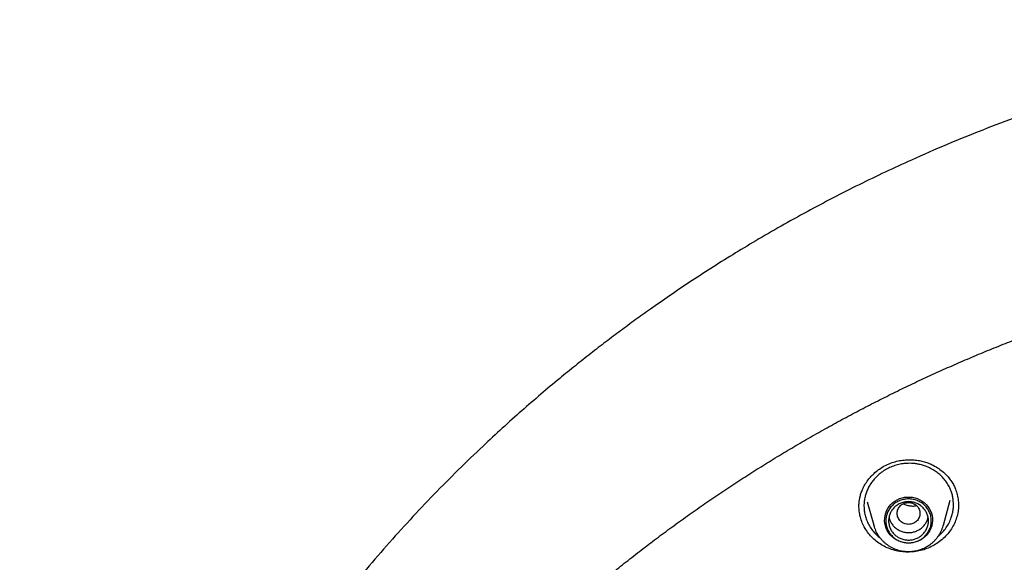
# Model space of a CAD drawing. Header units: millimetres. Extents: x 8 to 955, y 12 to 2039.
# Tile 95 of 115: x 424 to 458, y 1906 to 1925. Entities that reach past the tile are written whole.
import ezdxf

# ---------------------------------------------------------------- set-up
doc = ezdxf.new("R2010")
doc.units = ezdxf.units.MM

msp = doc.modelspace()

# ---------------------------------------------------------------- linework, layer by layer
at = {"color": 7, "linetype": 'Continuous', "lineweight": 30}
for p, q in [((455.958, 1907.037), (456.195, 1907.914)), ((453.287, 1907.865), (453.511, 1907.037)), ((456.487, 1907.746), (456.487, 1907.741)), ((453.514, 1907.028), (453.511, 1907.037))]:
    msp.add_line(p, q, dxfattribs=at)
at = {"color": 7, "linetype": 'Continuous', "lineweight": 30, "flags": 128}
msp.add_lwpolyline([(454.734, 1906.412), (454.642, 1906.417), (454.551, 1906.431), (454.462, 1906.456), (454.376, 1906.489), (454.294, 1906.532), (454.218, 1906.582), (454.149, 1906.641), (454.086, 1906.707), (454.031, 1906.779), (453.985, 1906.856), (453.947, 1906.937), (453.92, 1907.023), (453.902, 1907.11), (453.894, 1907.199), (453.897, 1907.288), (453.91, 1907.377), (453.932, 1907.463), (453.965, 1907.547), (454.007, 1907.626), (454.057, 1907.701), (454.116, 1907.77), (454.183, 1907.832), (454.256, 1907.887), (454.335, 1907.934), (454.418, 1907.972), (454.506, 1908.001), (454.596, 1908.02), (454.688, 1908.03), (454.781, 1908.03), (454.873, 1908.02), (454.963, 1908.001), (455.051, 1907.972), (455.134, 1907.934), (455.213, 1907.887), (455.286, 1907.832), (455.353, 1907.77), (455.412, 1907.701), (455.462, 1907.626), (455.504, 1907.547), (455.537, 1907.463), (455.559, 1907.377), (455.572, 1907.288), (455.575, 1907.199), (455.567, 1907.11), (455.549, 1907.023), (455.521, 1906.937), (455.484, 1906.856), (455.438, 1906.779), (455.383, 1906.707), (455.32, 1906.641), (455.251, 1906.582), (455.175, 1906.532), (455.093, 1906.489), (455.007, 1906.456), (454.918, 1906.431), (454.827, 1906.417), (454.734, 1906.412)], dxfattribs=at)
at = {"color": 7, "linetype": 'Continuous', "lineweight": 30}
for points, knots in [([(477.859, 1924.791), (477.549, 1924.79), (476.938, 1924.787), (476.036, 1924.764), (475.161, 1924.729), (474.313, 1924.682), (473.493, 1924.624), (472.699, 1924.557), (471.91, 1924.479), (471.125, 1924.39), (470.348, 1924.291), (469.605, 1924.186), (468.894, 1924.076), (468.217, 1923.962), (467.573, 1923.847), (466.962, 1923.73), (466.384, 1923.613), (465.839, 1923.496), (465.329, 1923.382), (464.854, 1923.272), (464.41, 1923.165), (463.984, 1923.058), (463.29, 1922.879), (462.321, 1922.613), (461.078, 1922.24), (459.831, 1921.834), (458.581, 1921.394), (457.33, 1920.92), (456.078, 1920.411), (454.939, 1919.914), (453.912, 1919.441), (452.996, 1918.998), (452.082, 1918.535), (451.169, 1918.051), (450.263, 1917.548), (449.392, 1917.043), (448.567, 1916.545), (447.794, 1916.06), (447.056, 1915.579), (446.352, 1915.105), (445.716, 1914.662), (445.143, 1914.251), (444.621, 1913.868), (444.1, 1913.475), (443.57, 1913.066), (443.03, 1912.638), (442.445, 1912.162), (441.817, 1911.635), (441.145, 1911.053), (440.467, 1910.446), (439.723, 1909.756), (438.92, 1908.982), (438.066, 1908.119), (437.226, 1907.231), (436.401, 1906.317), (435.595, 1905.382), (434.807, 1904.423), (434.036, 1903.438), (433.278, 1902.421), (432.619, 1901.49), (432.052, 1900.654), (431.574, 1899.922), (431.105, 1899.178), (430.653, 1898.433), (430.224, 1897.699), (429.838, 1897.013), (429.492, 1896.377), (429.181, 1895.788), (428.939, 1895.313), (428.757, 1894.949), (428.63, 1894.692), (428.507, 1894.439), (428.39, 1894.193), (428.286, 1893.975), (428.199, 1893.789), (428.128, 1893.636), (428.067, 1893.501), (428.014, 1893.386), (427.97, 1893.289), (427.93, 1893.201), (427.883, 1893.095), (427.822, 1892.958), (427.746, 1892.786), (427.66, 1892.591), (427.561, 1892.36), (427.446, 1892.09), (427.315, 1891.777), (427.174, 1891.435), (427.025, 1891.063), (426.867, 1890.661), (426.681, 1890.175), (426.472, 1889.609), (426.246, 1888.973), (426.027, 1888.329), (425.817, 1887.681), (425.614, 1887.03), (425.42, 1886.375), (425.235, 1885.717), (425.022, 1884.923), (424.791, 1883.991), (424.548, 1882.918), (424.329, 1881.84), (424.134, 1880.762), (423.964, 1879.695), (423.819, 1878.643), (423.699, 1877.607), (423.6, 1876.581), (423.551, 1875.899), (423.527, 1875.56)], [0, 0, 0, 0, 0.011326, 0.022328, 0.033005, 0.043359, 0.053389, 0.063094, 0.072476, 0.082421, 0.091975, 0.101136, 0.109906, 0.118283, 0.126268, 0.133861, 0.141062, 0.147871, 0.154287, 0.160208, 0.16575, 0.171024, 0.176305, 0.192006, 0.207877, 0.223917, 0.240128, 0.256509, 0.273069, 0.289822, 0.302202, 0.314686, 0.327273, 0.339963, 0.352757, 0.365482, 0.377097, 0.38833, 0.39918, 0.409649, 0.419735, 0.427848, 0.435727, 0.443746, 0.452017, 0.460538, 0.46931, 0.479971, 0.49098, 0.502318, 0.513779, 0.528734, 0.543804, 0.558988, 0.574289, 0.589712, 0.60507, 0.62066, 0.636481, 0.652534, 0.663364, 0.674298, 0.685335, 0.696364, 0.707012, 0.717246, 0.725911, 0.734256, 0.742281, 0.745953, 0.749554, 0.753084, 0.756543, 0.759789, 0.762173, 0.764291, 0.766143, 0.767729, 0.76905, 0.770153, 0.771389, 0.773421, 0.775809, 0.778477, 0.781421, 0.785286, 0.789542, 0.794189, 0.799228, 0.804659, 0.810481, 0.818855, 0.827398, 0.835955, 0.844526, 0.85311, 0.861707, 0.870318, 0.878942, 0.892768, 0.906628, 0.920523, 0.934377, 0.94805, 0.961301, 0.974375, 0.987275, 1, 1, 1, 1]), ([(426.674, 1875.856), (426.711, 1876.055), (426.789, 1876.469), (426.918, 1877.096), (427.058, 1877.738), (427.208, 1878.378), (427.366, 1879.016), (427.532, 1879.652), (427.707, 1880.286), (427.891, 1880.917), (428.083, 1881.546), (428.284, 1882.173), (428.494, 1882.797), (428.712, 1883.418), (428.938, 1884.037), (429.172, 1884.652), (429.415, 1885.265), (429.667, 1885.874), (429.926, 1886.481), (430.194, 1887.084), (430.47, 1887.683), (430.754, 1888.279), (431.046, 1888.872), (431.346, 1889.46), (431.654, 1890.045), (431.971, 1890.626), (432.294, 1891.203), (432.626, 1891.775), (432.966, 1892.344), (433.313, 1892.908), (433.668, 1893.468), (434.03, 1894.023), (434.4, 1894.573), (434.777, 1895.119), (435.162, 1895.66), (435.554, 1896.196), (435.953, 1896.727), (436.36, 1897.253), (436.774, 1897.774), (437.194, 1898.29), (437.622, 1898.8), (438.056, 1899.305), (438.498, 1899.804), (438.946, 1900.298), (439.401, 1900.786), (439.862, 1901.268), (440.33, 1901.744), (440.804, 1902.215), (441.285, 1902.679), (441.772, 1903.137), (442.265, 1903.589), (442.764, 1904.035), (443.269, 1904.475), (443.78, 1904.908), (444.297, 1905.334), (444.82, 1905.755), (445.348, 1906.168), (445.882, 1906.575), (446.422, 1906.975), (446.967, 1907.368), (447.517, 1907.754), (448.072, 1908.133), (448.633, 1908.505), (449.198, 1908.87), (449.768, 1909.228), (450.344, 1909.579), (450.923, 1909.922), (451.508, 1910.259), (452.097, 1910.587), (452.69, 1910.908), (453.288, 1911.222), (453.89, 1911.528), (454.496, 1911.827), (455.106, 1912.118), (455.72, 1912.401), (456.338, 1912.676), (456.96, 1912.944), (457.585, 1913.203), (458.213, 1913.455), (458.845, 1913.699), (459.48, 1913.935), (460.118, 1914.162), (460.76, 1914.382), (461.404, 1914.594), (462.051, 1914.797), (462.701, 1914.993), (463.353, 1915.18), (464.008, 1915.358), (464.665, 1915.529), (465.325, 1915.691), (465.987, 1915.845), (466.65, 1915.991), (467.316, 1916.128), (467.983, 1916.257), (468.652, 1916.377), (469.323, 1916.489), (469.995, 1916.592), (470.669, 1916.687), (471.344, 1916.774), (472.019, 1916.852), (472.696, 1916.921), (473.374, 1916.982), (474.052, 1917.034), (474.732, 1917.078), (475.411, 1917.113), (476.091, 1917.14), (476.772, 1917.158), (477.452, 1917.167), (478.133, 1917.168), (478.814, 1917.16), (479.494, 1917.144), (480.174, 1917.119), (480.854, 1917.085), (481.533, 1917.043), (482.212, 1916.993), (482.89, 1916.934), (483.567, 1916.866), (484.243, 1916.79), (484.918, 1916.705), (485.592, 1916.611), (486.264, 1916.51), (486.935, 1916.399), (487.605, 1916.281), (488.272, 1916.154), (488.938, 1916.018), (489.602, 1915.874), (490.264, 1915.722), (490.924, 1915.561), (491.582, 1915.392), (492.237, 1915.215), (492.89, 1915.029), (493.541, 1914.836), (494.188, 1914.634), (494.833, 1914.424), (495.475, 1914.206), (496.114, 1913.979), (496.75, 1913.745), (497.382, 1913.503), (498.011, 1913.253), (498.637, 1912.994), (499.259, 1912.728), (499.878, 1912.455), (500.492, 1912.173), (501.103, 1911.884), (501.71, 1911.587), (502.313, 1911.282), (502.911, 1910.97), (503.506, 1910.65), (504.096, 1910.323), (504.681, 1909.988), (505.262, 1909.646), (505.838, 1909.297), (506.409, 1908.94), (506.976, 1908.577), (507.537, 1908.206), (508.093, 1907.828), (508.644, 1907.443), (509.19, 1907.051), (509.731, 1906.653), (510.266, 1906.247), (510.795, 1905.835), (511.319, 1905.416), (511.837, 1904.991), (512.35, 1904.559), (512.856, 1904.121), (513.356, 1903.676), (513.851, 1903.226), (514.339, 1902.768), (514.82, 1902.305), (515.296, 1901.836), (515.765, 1901.361), (516.228, 1900.88), (516.684, 1900.393), (517.133, 1899.9), (517.576, 1899.402), (518.012, 1898.898), (518.441, 1898.389), (518.863, 1897.875), (519.278, 1897.355), (519.685, 1896.83), (520.086, 1896.3), (520.48, 1895.765), (520.866, 1895.224), (521.245, 1894.68), (521.616, 1894.13), (521.98, 1893.576), (522.336, 1893.017), (522.685, 1892.454), (523.026, 1891.886), (523.359, 1891.314), (523.684, 1890.738), (524.002, 1890.158), (524.312, 1889.574), (524.613, 1888.986), (524.907, 1888.395), (525.193, 1887.799), (525.47, 1887.201), (525.74, 1886.598), (526.001, 1885.993), (526.254, 1885.384), (526.498, 1884.772), (526.735, 1884.157), (526.962, 1883.539), (527.182, 1882.918), (527.393, 1882.294), (527.595, 1881.668), (527.789, 1881.04), (527.975, 1880.409), (528.152, 1879.775), (528.32, 1879.14), (528.48, 1878.502), (528.63, 1877.863), (528.773, 1877.221), (528.906, 1876.578), (529.008, 1876.056), (529.063, 1875.748), (529.079, 1875.655)], [0, 0, 0, 0, 0.0043355, 0.0090234, 0.0137112, 0.0183991, 0.0230869, 0.0277747, 0.0324625, 0.0371503, 0.0418381, 0.0465259, 0.0512136, 0.0559014, 0.0605891, 0.0652768, 0.0699645, 0.0746522, 0.0793399, 0.0840276, 0.0887152, 0.0934028, 0.0980904, 0.102778, 0.1074656, 0.1121531, 0.1168407, 0.1215282, 0.1262157, 0.1309032, 0.1355906, 0.1402781, 0.1449655, 0.1496529, 0.1543403, 0.1590276, 0.163715, 0.1684023, 0.1730896, 0.1777769, 0.1824641, 0.1871514, 0.1918386, 0.1965258, 0.201213, 0.2059001, 0.2105873, 0.2152744, 0.2199615, 0.2246486, 0.2293356, 0.2340227, 0.2387097, 0.2433967, 0.2480837, 0.2527707, 0.2574576, 0.2621446, 0.2668315, 0.2715184, 0.2762053, 0.2808921, 0.285579, 0.2902658, 0.2949526, 0.2996394, 0.3043262, 0.309013, 0.3136997, 0.3183865, 0.3230732, 0.3277599, 0.3324466, 0.3371333, 0.34182, 0.3465066, 0.3511933, 0.3558799, 0.3605665, 0.3652531, 0.3699397, 0.3746263, 0.3793129, 0.3839995, 0.388686, 0.3933726, 0.3980591, 0.4027456, 0.4074321, 0.4121187, 0.4168052, 0.4214917, 0.4261782, 0.4308646, 0.4355511, 0.4402376, 0.4449241, 0.4496105, 0.454297, 0.4589834, 0.4636699, 0.4683563, 0.4730428, 0.4777292, 0.4824157, 0.4871021, 0.4917885, 0.496475, 0.5011614, 0.5058478, 0.5105343, 0.5152207, 0.5199071, 0.5245935, 0.52928, 0.5339664, 0.5386529, 0.5433393, 0.5480257, 0.5527122, 0.5573986, 0.5620851, 0.5667716, 0.571458, 0.5761445, 0.580831, 0.5855174, 0.5902039, 0.5948904, 0.5995769, 0.6042634, 0.6089499, 0.6136365, 0.618323, 0.6230095, 0.6276961, 0.6323826, 0.6370692, 0.6417558, 0.6464424, 0.651129, 0.6558156, 0.6605022, 0.6651888, 0.6698755, 0.6745622, 0.6792488, 0.6839355, 0.6886222, 0.6933089, 0.6979957, 0.7026824, 0.7073692, 0.7120559, 0.7167427, 0.7214295, 0.7261163, 0.7308032, 0.73549, 0.7401769, 0.7448638, 0.7495507, 0.7542376, 0.7589246, 0.7636115, 0.7682985, 0.7729855, 0.7776725, 0.7823596, 0.7870466, 0.7917337, 0.7964208, 0.8011079, 0.805795, 0.8104822, 0.8151694, 0.8198565, 0.8245438, 0.829231, 0.8339182, 0.8386055, 0.8432928, 0.8479801, 0.8526675, 0.8573548, 0.8620422, 0.8667296, 0.871417, 0.8761044, 0.8807919, 0.8854793, 0.8901668, 0.8948543, 0.8995419, 0.9042294, 0.908917, 0.9136045, 0.9182921, 0.9229798, 0.9276674, 0.932355, 0.9370427, 0.9417304, 0.9464181, 0.9511058, 0.9557935, 0.9604813, 0.965169, 0.9698568, 0.9745446, 0.9792324, 0.9839202, 0.988608, 0.9932958, 0.9979837, 1, 1, 1, 1]), ([(453.894, 1909.123), (453.963, 1909.157), (454.099, 1909.222), (454.313, 1909.287), (454.524, 1909.327), (454.73, 1909.343), (454.927, 1909.337), (455.115, 1909.312), (455.29, 1909.271), (455.452, 1909.214), (455.622, 1909.137), (455.793, 1909.035), (455.957, 1908.907), (456.091, 1908.776), (456.2, 1908.642), (456.29, 1908.505), (456.371, 1908.345), (456.436, 1908.161), (456.48, 1907.953), (456.486, 1907.812), (456.489, 1907.741)], [0, 0, 0, 0, 0.0632403, 0.1239917, 0.1824119, 0.238575, 0.2925231, 0.3442979, 0.39395, 0.4414349, 0.4867627, 0.5506882, 0.6097099, 0.6637602, 0.7128498, 0.7600891, 0.8075426, 0.8712505, 0.9354424, 1, 1, 1, 1]), ([(452.992, 1907.687), (452.992, 1907.692), (452.992, 1907.707), (452.993, 1907.744), (452.996, 1907.807), (453.005, 1907.9), (453.025, 1908.019), (453.061, 1908.156), (453.119, 1908.306), (453.201, 1908.467), (453.304, 1908.621), (453.424, 1908.765), (453.557, 1908.894), (453.712, 1909.019), (453.832, 1909.088), (453.894, 1909.123)], [0, 0, 0, 0, 0.0108265, 0.0284433, 0.0676921, 0.1223222, 0.1922511, 0.2773723, 0.3661694, 0.4676963, 0.5820192, 0.6761218, 0.7772402, 0.8852263, 1, 1, 1, 1]), ([(453.984, 1909.02), (453.927, 1908.987), (453.814, 1908.922), (453.66, 1908.799), (453.532, 1908.67), (453.43, 1908.538), (453.349, 1908.41), (453.282, 1908.273), (453.239, 1908.157), (453.213, 1908.065), (453.197, 1907.996), (453.183, 1907.92), (453.174, 1907.839), (453.169, 1907.751), (453.17, 1907.641), (453.183, 1907.505), (453.217, 1907.345), (453.276, 1907.177), (453.36, 1907.01), (453.465, 1906.857), (453.58, 1906.729), (453.669, 1906.646), (453.72, 1906.609), (453.73, 1906.601)], [0, 0, 0, 0, 0.064167, 0.129564, 0.196214, 0.247054, 0.298621, 0.350925, 0.403975, 0.426682, 0.451396, 0.478117, 0.506851, 0.537598, 0.570363, 0.623286, 0.680764, 0.742807, 0.809429, 0.876242, 0.935572, 0.987395, 1, 1, 1, 1]), ([(455.777, 1906.653), (455.785, 1906.659), (455.844, 1906.704), (455.939, 1906.804), (456.061, 1906.955), (456.162, 1907.125), (456.234, 1907.295), (456.28, 1907.458), (456.306, 1907.611), (456.314, 1907.756), (456.308, 1907.894), (456.289, 1908.027), (456.254, 1908.17), (456.198, 1908.321), (456.119, 1908.476), (456.017, 1908.625), (455.899, 1908.758), (455.772, 1908.871), (455.63, 1908.972), (455.473, 1909.059), (455.307, 1909.126), (455.157, 1909.169), (455.023, 1909.195), (454.9, 1909.209), (454.778, 1909.215), (454.656, 1909.211), (454.51, 1909.196), (454.342, 1909.163), (454.156, 1909.104), (454.041, 1909.048), (453.984, 1909.02)], [0, 0, 0, 0, 0.0064707, 0.0487944, 0.0923327, 0.1370859, 0.1830535, 0.2183374, 0.2543033, 0.2909499, 0.3194288, 0.3505459, 0.3847979, 0.4221763, 0.4626719, 0.5058081, 0.5465004, 0.5847563, 0.620583, 0.6645714, 0.7042711, 0.739695, 0.7669393, 0.7939072, 0.8206017, 0.8470257, 0.873182, 0.9161707, 0.9584388, 1, 1, 1, 1]), ([(455.584, 1906.312), (455.515, 1906.279), (455.377, 1906.212), (455.156, 1906.146), (454.93, 1906.106), (454.701, 1906.093), (454.472, 1906.109), (454.247, 1906.153), (454.03, 1906.225), (453.827, 1906.322), (453.64, 1906.444), (453.472, 1906.586), (453.325, 1906.748), (453.202, 1906.928), (453.105, 1907.121), (453.038, 1907.325), (452.998, 1907.526), (452.995, 1907.66), (452.993, 1907.722)], [0, 0, 0, 0, 0.06351, 0.126578, 0.189441, 0.252293, 0.315321, 0.378743, 0.442186, 0.505265, 0.568147, 0.630943, 0.693749, 0.756688, 0.81966, 0.882546, 0.945417, 1, 1, 1, 1]), ([(454.734, 1907.84), (454.682, 1907.834), (454.578, 1907.822), (454.444, 1907.734), (454.356, 1907.606), (454.324, 1907.455), (454.356, 1907.304), (454.444, 1907.175), (454.578, 1907.09), (454.734, 1907.059), (454.891, 1907.09), (455.025, 1907.175), (455.113, 1907.304), (455.145, 1907.455), (455.113, 1907.606), (455.025, 1907.734), (454.891, 1907.822), (454.787, 1907.834), (454.734, 1907.84)], [0, 0, 0, 0, 0.0625, 0.125, 0.1875, 0.25, 0.3125, 0.375, 0.4375, 0.5, 0.5625, 0.625, 0.6875, 0.75, 0.8125, 0.875, 0.9375, 1, 1, 1, 1]), ([(454.559, 1907.796), (454.564, 1907.792), (454.606, 1907.761), (454.705, 1907.734), (454.839, 1907.711), (454.945, 1907.713), (455, 1907.728), (455.011, 1907.731)], [0, 0, 0, 0, 0.0428645, 0.3430975, 0.6353126, 0.9268493, 1, 1, 1, 1]), ([(456.488, 1907.762), (456.489, 1907.752), (456.493, 1907.671), (456.474, 1907.518), (456.428, 1907.307), (456.349, 1907.103), (456.243, 1906.911), (456.112, 1906.732), (455.958, 1906.571), (455.782, 1906.427), (455.65, 1906.351), (455.584, 1906.312)], [0, 0, 0, 0, 0.0163093, 0.1390512, 0.2620823, 0.3850382, 0.5076004, 0.6300827, 0.7527557, 0.8759236, 1, 1, 1, 1]), ([(454.05, 1907.33), (454.055, 1907.303), (454.068, 1907.233), (454.118, 1907.128), (454.195, 1907.018), (454.294, 1906.925), (454.41, 1906.852), (454.538, 1906.803), (454.674, 1906.778), (454.812, 1906.78), (454.948, 1906.806), (455.03, 1906.844), (455.072, 1906.864)], [0, 0, 0, 0, 0.063068, 0.167172, 0.271275, 0.375379, 0.479482, 0.583586, 0.687689, 0.791793, 0.895896, 1, 1, 1, 1]), ([(455.072, 1906.864), (455.111, 1906.887), (455.188, 1906.934), (455.284, 1907.03), (455.359, 1907.142), (455.405, 1907.244), (455.415, 1907.309), (455.419, 1907.33)], [0, 0, 0, 0, 0.222803, 0.445605, 0.668408, 0.89121, 1, 1, 1, 1]), ([(453.515, 1907.028), (453.52, 1907.01), (453.534, 1906.957), (453.567, 1906.872), (453.614, 1906.774), (453.669, 1906.684), (453.729, 1906.6), (453.793, 1906.525), (453.863, 1906.454), (453.939, 1906.39), (454.019, 1906.332), (454.103, 1906.28), (454.19, 1906.235), (454.28, 1906.197), (454.371, 1906.167), (454.457, 1906.145), (454.534, 1906.131), (454.602, 1906.122), (454.667, 1906.117), (454.712, 1906.116), (454.734, 1906.116)], [0, 0, 0, 0, 0.035157, 0.101152, 0.167809, 0.235206, 0.295894, 0.356586, 0.417258, 0.47788, 0.538406, 0.598761, 0.658814, 0.71832, 0.776738, 0.832612, 0.881724, 0.918069, 0.959046, 1, 1, 1, 1]), ([(454.734, 1906.116), (454.771, 1906.117), (454.821, 1906.118), (454.896, 1906.126), (454.961, 1906.135), (455.036, 1906.151), (455.115, 1906.172), (455.196, 1906.2), (455.278, 1906.235), (455.359, 1906.276), (455.439, 1906.324), (455.516, 1906.379), (455.589, 1906.439), (455.659, 1906.507), (455.723, 1906.58), (455.783, 1906.658), (455.836, 1906.742), (455.882, 1906.83), (455.921, 1906.922), (455.947, 1906.993), (455.956, 1907.034), (455.958, 1907.041)], [0, 0, 0, 0, 0.065275, 0.091995, 0.136345, 0.182505, 0.232117, 0.283998, 0.337669, 0.39275, 0.448972, 0.506135, 0.564092, 0.622732, 0.681971, 0.741746, 0.80201, 0.862731, 0.923887, 0.985466, 1, 1, 1, 1])]:
    msp.add_open_spline(points, degree=3, knots=knots, dxfattribs=at)
for points in [[(455.534, 1907.192), (455.532, 1907.141), (455.526, 1907.04), (455.478, 1906.895), (455.404, 1906.761), (455.304, 1906.643), (455.182, 1906.547), (455.043, 1906.475), (454.892, 1906.431), (454.734, 1906.416), (454.577, 1906.431), (454.426, 1906.475), (454.287, 1906.547), (454.165, 1906.643), (454.065, 1906.761), (453.991, 1906.895), (453.945, 1907.04), (453.929, 1907.192), (453.945, 1907.343), (453.991, 1907.489), (454.065, 1907.623), (454.165, 1907.74), (454.287, 1907.837), (454.426, 1907.909), (454.577, 1907.953), (454.734, 1907.968), (454.892, 1907.953), (455.043, 1907.909), (455.182, 1907.837), (455.304, 1907.74), (455.404, 1907.623), (455.478, 1907.489), (455.526, 1907.343), (455.532, 1907.242), (455.534, 1907.192)], [(454.734, 1906.517), (454.689, 1906.52), (454.597, 1906.525), (454.465, 1906.565), (454.343, 1906.627), (454.236, 1906.712), (454.149, 1906.815), (454.084, 1906.932), (454.044, 1907.059), (454.03, 1907.192), (454.044, 1907.324), (454.084, 1907.452), (454.149, 1907.569), (454.236, 1907.672), (454.343, 1907.756), (454.465, 1907.819), (454.597, 1907.858), (454.734, 1907.871), (454.872, 1907.858), (455.004, 1907.819), (455.126, 1907.756), (455.233, 1907.672), (455.32, 1907.569), (455.385, 1907.452), (455.425, 1907.324), (455.439, 1907.192), (455.425, 1907.059), (455.385, 1906.932), (455.32, 1906.815), (455.233, 1906.712), (455.126, 1906.627), (455.004, 1906.565), (454.872, 1906.525), (454.78, 1906.52), (454.734, 1906.517)]]:
    msp.add_open_spline(points, degree=3, dxfattribs=at)

doc.saveas('drawing.dxf')
